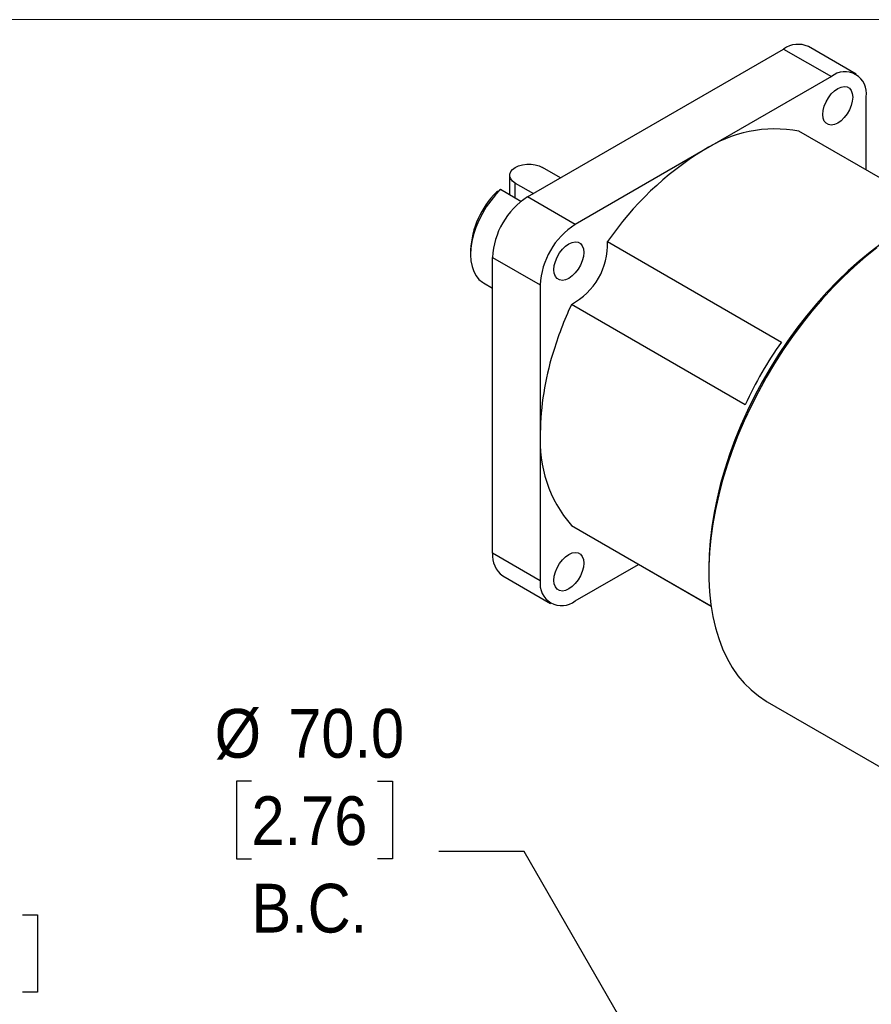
# Model space of a CAD drawing. Header units: millimetres. Extents: x 0 to 559, y 0 to 432.
# Tile 13 of 17: x 372 to 483, y 304 to 432. Entities that reach past the tile are written whole.
import ezdxf

# ---------------------------------------------------------------- set-up
doc = ezdxf.new("R2010")
doc.units = ezdxf.units.MM
doc.header["$LTSCALE"] = 2
doc.linetypes.add('SLD-Solid', pattern=[0])
doc.layers.add('SLD-0', color=7, linetype='SLD-Solid', lineweight=25)
doc.styles.add('SLDTEXTSTYLE0', font='GOTHIC.TTF', dxfattribs={"width": 0.913})
doc.dimstyles.new('SLDDIMSTYLE1', dxfattribs={"dimtxt": 6.35, "dimasz": 7.62, "dimexe": 0, "dimexo": 0.0625, "dimgap": 1.5875, "dimtad": 0, "dimtih": 1, "dimtoh": 1, "dimdec": 1, "dimrnd": 1e-09, "dimzin": 4, "dimdsep": 46, "dimtxsty": 'SLDTEXTSTYLE0', "dimsah": 1, "dimcen": 0.09, "dimadec": 0, "dimazin": 1, "dimtfac": 1, "dimtdec": 1, "dimtmove": 0, "dimatfit": 0, "dimfxl": 0, "dimfrac": 2, "dimtolj": 1, "dimtzin": 12, "dimarcsym": 0})
doc.dimstyles.new('SLDDIMSTYLE6', dxfattribs={"dimtxt": 6.35, "dimasz": 7.62, "dimexe": 0, "dimexo": 0.0625, "dimgap": 1.5875, "dimtad": 0, "dimtih": 1, "dimtoh": 1, "dimdec": 1, "dimrnd": 1e-09, "dimzin": 4, "dimdsep": 46, "dimtxsty": 'SLDTEXTSTYLE0', "dimsah": 1, "dimcen": 0, "dimadec": 0, "dimazin": 1, "dimtfac": 1, "dimtdec": 1, "dimtofl": 0, "dimtmove": 0, "dimatfit": 3, "dimfxl": 0, "dimfrac": 2, "dimtolj": 1, "dimtzin": 12, "dimarcsym": 0})

# ---------------------------------------------------------------- blocks, each defined once
blk = doc.blocks.new('Block2')
at = {"color": 7, "linetype": 'SLD-Solid', "lineweight": 18}
blk.add_line((558.8, 431.81), (0, 431.81), dxfattribs=at)
blk = doc.blocks.new('_D_1')
at = {"layer": 'SLD-0'}
for p, q in [((327.95, 246.3), (327.95, 321.75)), ((331.95, 239.83), (331.95, 321.75)), ((327.95, 315.4), (312.71, 315.4)), ((331.95, 315.4), (348.24, 315.4)), ((355.75, 315.35), (353.81, 315.35)), ((353.81, 315.35), (353.81, 305.27)), ((372.17, 315.35), (374.1, 315.35)), ((374.1, 315.35), (374.1, 305.27)), ((353.81, 305.27), (355.75, 305.27)), ((374.1, 305.27), (372.17, 305.27))]:
    blk.add_line(p, q, dxfattribs=at)
for points in [[(327.95, 315.4), (320.33, 316.92), (320.33, 313.87)], [(331.95, 315.4), (339.57, 313.87), (339.57, 316.92)]]:
    blk.add_solid(points, dxfattribs=at)
at = {"layer": 'SLD-0', "char_height": 6.35, "attachment_point": 1, "style": 'SLDTEXTSTYLE0'}
for s, insert in [('4.0', (358.09, 324.75)), ('0.16', (355.75, 313.38))]:
    blk.add_mtext(s, dxfattribs=dict(at, insert=insert))
blk = doc.blocks.new('_D_12')
at = {"layer": 'SLD-0'}
for p, q in [((401.96, 332.72), (400.03, 332.72)), ((400.03, 332.72), (400.03, 322.64)), ((418.39, 332.72), (420.32, 332.72)), ((420.32, 332.72), (420.32, 322.64)), ((437.46, 323.57), (426.35, 323.57)), ((456.17, 291.17), (437.46, 323.57)), ((400.03, 322.64), (401.96, 322.64)), ((420.32, 322.64), (418.39, 322.64))]:
    blk.add_line(p, q, dxfattribs=at)
blk.add_solid([(456.17, 291.17), (453.68, 298.53), (451.04, 297.01)], dxfattribs=at)
at = {"layer": 'SLD-0', "char_height": 6.35, "attachment_point": 1, "style": 'SLDTEXTSTYLE0'}
for s, insert in [('%%c', (397.18, 342.13)), ('70.0', (406.75, 342.13)), ('2.76', (401.96, 330.76)), ('B.C.', (401.96, 319.38))]:
    blk.add_mtext(s, dxfattribs=dict(at, insert=insert))

msp = doc.modelspace()

# ---------------------------------------------------------------- linework, layer by layer
for p, q in [((437.8993, 408.748), (471.234, 427.9918)), ((471.234, 427.9918), (477.4411, 424.4085)), ((480.654, 424.7266), (474.4468, 428.3099)), ((477.4411, 424.4085), (460.7738, 414.7866)), ((481.9851, 412.2547), (481.9851, 421.7844)), ((491.416, 406.8104), (473.2295, 417.3093)), ((460.7738, 414.7866), (444.1064, 405.1647)), ((442.1918, 411.2261), (439.8397, 412.5839)), ((435.572, 411.5634), (435.572, 409.0054)), ((436.3042, 410.5429), (438.6563, 409.185)), ((436.3042, 408.5826), (436.3042, 410.5429)), ((436.3042, 408.5826), (434.382, 409.6923)), ((444.1064, 405.1647), (437.8993, 408.748)), ((437.0404, 408.1576), (436.3042, 408.5826)), ((448.3181, 402.9282), (470.9455, 389.8657)), ((430.4929, 401.8641), (430.4929, 401.242)), ((433.3553, 400.8776), (439.5624, 397.2943)), ((433.3553, 362.3839), (433.3553, 400.8776)), ((432.1501, 397.5793), (433.3553, 396.8835)), ((439.5624, 397.2943), (439.5624, 378.0474)), ((466.2321, 381.7019), (443.6047, 394.7644)), ((439.5624, 378.0474), (439.5624, 358.8006)), ((443.6047, 365.9976), (461.7931, 355.4977)), ((461.7933, 355.4967), (448.3181, 363.2758)), ((439.5624, 358.8006), (433.3553, 362.3839)), ((444.1064, 356.1765), (452.361, 360.9418)), ((461.4914, 360.5046), (461.4914, 359.8825)), ((434.6865, 359.4417), (440.8936, 355.8584)), ((469.1022, 343.0608), (490.8776, 330.4901))]:
    msp.add_line(p, q)
at = {"flags": 128}
for points in [[(478.2738, 418.3579), (477.8411, 418.1644), (477.4301, 418.0932), (477.0614, 418.1479), (476.7535, 418.3257), (476.5218, 418.6177), (476.378, 419.0093), (476.3292, 419.4808), (476.378, 420.0086), (476.5218, 420.5663), (476.7535, 421.1258), (477.0614, 421.6591), (477.4301, 422.1394), (477.8411, 422.5428), (478.2738, 422.8489)], [(478.2738, 422.8489), (478.7065, 423.0424), (479.1175, 423.1136), (479.4862, 423.0589), (479.7941, 422.8811), (480.0258, 422.5891), (480.1696, 422.1975), (480.2183, 421.726), (480.1696, 421.1981), (480.0258, 420.6405), (479.7941, 420.081), (479.4862, 419.5477), (479.1175, 419.0673), (478.7065, 418.664), (478.2738, 418.3579)], [(436.3042, 410.5429), (435.9552, 410.7955), (435.7123, 411.0867), (435.5877, 411.4018), (435.5877, 411.725), (435.7123, 412.0401), (435.9552, 412.3312), (436.3042, 412.5839), (436.7419, 412.7854), (437.2463, 412.9256), (437.7921, 412.9975), (438.3519, 412.9975), (438.8977, 412.9256), (439.4021, 412.7854), (439.8397, 412.5839)], [(434.382, 409.6923), (433.7233, 409.0077), (433.1028, 408.2523), (432.5301, 407.4381), (432.0145, 406.5777), (431.5638, 405.6848), (431.1853, 404.7733), (430.8849, 403.8577), (430.6673, 402.9523), (430.536, 402.0713), (430.4929, 401.2287), (430.5389, 400.4377), (430.6731, 399.7107), (430.8934, 399.0591), (431.1964, 398.4932), (431.5774, 398.022), (432.0302, 397.6527), (432.1501, 397.5793)], [(443.2738, 398.1528), (442.8411, 397.9593), (442.4301, 397.8882), (442.0614, 397.9428), (441.7535, 398.1206), (441.5218, 398.4127), (441.378, 398.8042), (441.3292, 399.2758), (441.378, 399.8036), (441.5218, 400.3612), (441.7535, 400.9207), (442.0614, 401.454), (442.4301, 401.9344), (442.8411, 402.3377), (443.2738, 402.6438)], [(443.2738, 402.6438), (443.7065, 402.8373), (444.1175, 402.9085), (444.4862, 402.8538), (444.7941, 402.676), (445.0258, 402.384), (445.1696, 401.9924), (445.2183, 401.5209), (445.1696, 400.9931), (445.0258, 400.4354), (444.7941, 399.8759), (444.4862, 399.3426), (444.1175, 398.8623), (443.7065, 398.4589), (443.2738, 398.1528)], [(483.9789, 402.6661), (482.5147, 401.5732), (481.0653, 400.3909), (479.6359, 399.1234), (478.2311, 397.7749), (476.8558, 396.35), (475.5145, 394.8535), (474.2119, 393.2905), (472.9524, 391.6662), (471.7401, 389.9862), (470.5793, 388.2561), (469.4737, 386.4818), (468.4273, 384.6693), (467.4435, 382.8247), (466.5256, 380.9544), (465.6768, 379.0645), (464.8999, 377.1615), (464.1975, 375.2518), (463.5721, 373.3419), (463.0257, 371.4383), (462.5602, 369.5474), (462.1772, 367.6756), (461.8779, 365.8292), (461.6634, 364.0145), (461.5344, 362.2377), (461.4914, 360.5046)], [(483.3702, 402.1373), (481.899, 400.966), (480.4463, 399.708), (479.017, 398.3675), (477.6157, 396.949), (476.2472, 395.4572), (474.916, 393.8971), (473.6265, 392.2738), (472.383, 390.5927), (471.1896, 388.8594), (470.0503, 387.0796), (468.9688, 385.2594), (467.9489, 383.4046), (466.9937, 381.5216), (466.1066, 379.6165), (465.2905, 377.6956), (464.548, 375.7654), (463.8817, 373.8323), (463.2938, 371.9026), (462.7862, 369.9829), (462.3606, 368.0794), (462.0184, 366.1985), (461.7607, 364.3464), (461.5885, 362.5293), (461.5022, 360.7533), (461.5022, 359.0242), (461.5885, 357.3477), (461.7607, 355.7295), (462.0184, 354.175), (462.3606, 352.6892), (462.7862, 351.2771), (463.2938, 349.9434), (463.8817, 348.6926), (464.548, 347.5287), (465.2905, 346.4557), (466.1066, 345.4772), (466.9937, 344.5963), (467.9489, 343.816), (468.9688, 343.1389), (469.1022, 343.0608)], [(443.2738, 357.7361), (442.8411, 357.5426), (442.4301, 357.4714), (442.0614, 357.5261), (441.7535, 357.7039), (441.5218, 357.9959), (441.378, 358.3875), (441.3292, 358.8591), (441.378, 359.3869), (441.5218, 359.9445), (441.7535, 360.504), (442.0614, 361.0373), (442.4301, 361.5177), (442.8411, 361.921), (443.2738, 362.2271)], [(443.2738, 362.2271), (443.7065, 362.4206), (444.1175, 362.4918), (444.4862, 362.4371), (444.7941, 362.2593), (445.0258, 361.9673), (445.1696, 361.5757), (445.2183, 361.1042), (445.1696, 360.5764), (445.0258, 360.0187), (444.7941, 359.4592), (444.4862, 358.9259), (444.1175, 358.4456), (443.7065, 358.0422), (443.2738, 357.7361)]]:
    msp.add_lwpolyline(points, dxfattribs=at)
for centre, radius, start, end in [((473.113, 425.3983), 3.2026, 65.38656, 125.923899), ((479.2022, 422.2117), 2.8155, 351.270157, 128.719092), ((470.1403, 400.5504), 17.0412, 79.555882, 123.342521), ((482.1889, 379.8221), 41.0015, 121.486664, 145.69886), ((441.6735, 401.3471), 11.1925, 134.395012, 177.352656), ((443.1827, 400.4507), 9.8367, 122.487346, 177.512654), ((449.3898, 396.8674), 9.8367, 122.487346, 177.512654), ((439.4498, 402.6058), 8.8742, 297.917975, 2.082025), ((487.2034, 374.5905), 48.0399, 155.169097, 163.35253), ((513.1788, 360.0397), 51.7033, 144.76956, 155.23044), ((476.0998, 377.6023), 36.5401, 162.889313, 179.301926), ((456.367, 376.9819), 16.8384, 176.371704, 220.717814), ((436.5413, 362.0531), 3.2031, 174.07253, 234.615289), ((442.3453, 358.3733), 2.8155, 171.270157, 308.719092)]:
    msp.add_arc(centre, radius, start, end)
msp.add_open_spline([(434.382, 409.6923), (434.2897, 409.6332), (434.1097, 409.518), (433.9305, 409.4014), (433.8432, 409.3446)], degree=3, knots=[0, 0, 0, 0, 0.51274006, 1, 1, 1, 1])

# ---------------------------------------------------------------- block references
at = {"color": 7, "linetype": 'Continuous'}
msp.add_blockref('Block2', (0, 0), dxfattribs=at)

# ---------------------------------------------------------------- dimensions: what is measured, and where the dimension line sits
at = {"layer": 'SLD-0'}
dim = msp.add_diameter_dim_2p(p1=(491.1709, 230.5487), p2=(456.1709, 291.1705), text='<>\\PB.C.', dimstyle='SLDDIMSTYLE6', dxfattribs=at)
dim.commit()
dim.dimension.update_dxf_attribs({"geometry": '_D_12', "text_midpoint": (410.1756, 327.6846), "dimtype": 163})
dim = msp.add_linear_dim(base=(331.9546, 315.3958), p1=(327.9546, 243.7554), p2=(331.9546, 237.2884), dimstyle='SLDDIMSTYLE1', dxfattribs=at)
dim.commit()
dim.dimension.update_dxf_attribs({"geometry": '_D_1', "text_midpoint": (363.9572, 315.3958), "dimtype": 160})

doc.saveas('drawing.dxf')
